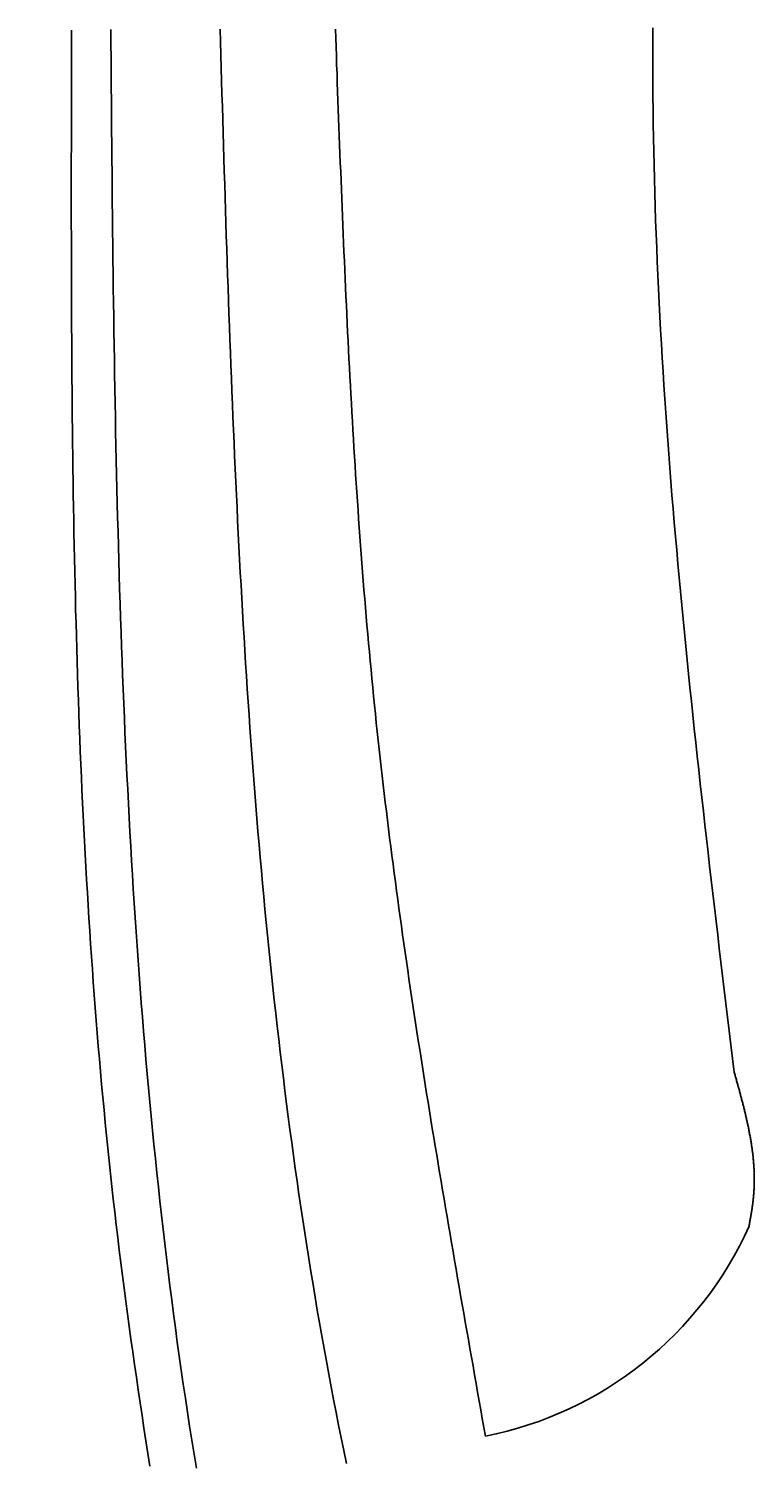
# Model space of a CAD drawing. Extents: x 715 to 7297, y -83 to 6060.
# Tile 7 of 93: x 1204 to 1392, y 1362 to 1733. Entities that reach past the tile are written whole.
import ezdxf

# ---------------------------------------------------------------- set-up
doc = ezdxf.new("R2010")
doc.units = 0
doc.layers.get('0').update_dxf_attribs({"linetype": 'CONTINUOUS'})
doc.layers.get('DEFPOINTS').update_dxf_attribs({"linetype": 'CONTINUOUS'})
doc.layers.add('4', color=3, linetype='CONTINUOUS')
doc.layers.add('CAR', color=10, linetype='CONTINUOUS')
doc.styles.get("Standard").update_dxf_attribs({"font": 'ISOCP.SHX'})
doc.dimstyles.get("Standard").update_dxf_attribs({"dimtxt": 2.5, "dimasz": 2.5, "dimexe": 1.25, "dimexo": 0.625, "dimtad": 1, "dimcen": 2.5, "dimazin": 3, "dimtfac": 1, "dimtmove": 0, "dimatfit": 3})

# ---------------------------------------------------------------- blocks, each defined once
blk = doc.blocks.new('PUNKT')
at = {"layer": '4', "color": 0, "linetype": 'BYBLOCK'}
blk.add_line((-0.5, 0), (-1, 0), dxfattribs=at)
at = {"layer": '4', "color": 0, "linetype": 'BYBLOCK', "const_width": 0.5}
blk.add_lwpolyline([(-0.25, 0, 1), (0.25, 0, 1)], format="xyb", close=True, dxfattribs=at)
blk = doc.blocks.new('*U18')
at = {"layer": '4', "color": 2}
blk.add_text('560', height=70, rotation=90, dxfattribs=at).set_placement((785.85, 2663.74))
blk = doc.blocks.new('*D4')
at = {"layer": '4'}
for p, q in [((1352.77, 5537.27), (775.85, 5537.27)), ((815.85, -22.73), (815.85, 5497.27)), ((1352.77, -62.73), (775.85, -62.73))]:
    blk.add_line(p, q, dxfattribs=at)
at = {"layer": 'DEFPOINTS', "color": 0}
for p in [(815.85, 5537.27), (1372.77, 5537.27), (1372.77, -62.73)]:
    blk.add_point(p, dxfattribs=at)
blk.add_blockref('*U18', (0, 0))
at = {"layer": '4', "xscale": 40, "yscale": 40, "zscale": 40}
for p, rotation in [((815.85, 5537.27), 90), ((815.85, -62.73), 270)]:
    blk.add_blockref('PUNKT', p, dxfattribs=dict(at, rotation=rotation))

msp = doc.modelspace()

# ---------------------------------------------------------------- linework, layer by layer
at = {"layer": 'CAR'}
for points in [[(1235.84, 1361, 0), (1235.32, 1364.28, 0), (1234.81, 1367.56, 0), (1234.3, 1370.85, 0), (1233.8, 1374.13, 0), (1233.3, 1377.42, 0), (1232.81, 1380.71, 0), (1232.33, 1383.99, 0), (1231.85, 1387.28, 0), (1231.39, 1390.57, 0), (1230.92, 1393.86, 0), (1230.47, 1397.15, 0), (1230.02, 1400.44, 0), (1229.58, 1403.73, 0), (1229.15, 1407.03, 0), (1228.73, 1410.32, 0), (1228.31, 1413.61, 0), (1227.91, 1416.91, 0), (1227.51, 1420.21, 0), (1227.11, 1423.5, 0), (1226.73, 1426.8, 0), (1226.36, 1430.1, 0), (1225.99, 1433.4, 0), (1225.63, 1436.7, 0), (1225.28, 1440, 0), (1224.94, 1443.3, 0), (1224.61, 1446.61, 0), (1224.28, 1449.91, 0), (1223.96, 1453.21, 0), (1223.65, 1456.52, 0), (1223.35, 1459.83, 0), (1223.05, 1463.13, 0), (1222.77, 1466.44, 0), (1222.49, 1469.75, 0), (1222.21, 1473.06, 0), (1221.95, 1476.37, 0), (1221.69, 1479.68, 0), (1221.43, 1482.99, 0), (1221.19, 1486.3, 0), (1220.95, 1489.62, 0), (1220.72, 1492.93, 0), (1220.49, 1496.25, 0), (1220.27, 1499.56, 0), (1220.06, 1502.88, 0), (1219.85, 1506.19, 0), (1219.65, 1509.51, 0), (1219.46, 1512.83, 0), (1219.27, 1516.15, 0), (1219.08, 1519.47, 0), (1218.91, 1522.78, 0), (1218.74, 1526.11, 0), (1218.57, 1529.43, 0), (1218.41, 1532.75, 0), (1218.26, 1536.07, 0), (1218.11, 1539.39, 0), (1217.97, 1542.71, 0), (1217.83, 1546.04, 0), (1217.69, 1549.36, 0), (1217.57, 1552.69, 0), (1217.44, 1556.01, 0), (1217.32, 1559.34, 0), (1217.21, 1562.66, 0), (1217.1, 1565.99, 0), (1217, 1569.32, 0), (1216.9, 1572.65, 0), (1216.8, 1575.97, 0), (1216.71, 1579.3, 0), (1216.62, 1582.63, 0), (1216.54, 1585.96, 0), (1216.46, 1589.29, 0), (1216.39, 1592.62, 0), (1216.31, 1595.95, 0), (1216.25, 1599.28, 0), (1216.18, 1602.61, 0), (1216.12, 1605.95, 0), (1216.06, 1609.28, 0), (1216.01, 1612.61, 0), (1215.96, 1615.94, 0), (1215.91, 1619.28, 0), (1215.87, 1622.61, 0), (1215.83, 1625.95, 0), (1215.79, 1629.28, 0), (1215.76, 1632.61, 0), (1215.72, 1635.95, 0), (1215.69, 1639.28, 0), (1215.67, 1642.62, 0), (1215.64, 1645.95, 0), (1215.62, 1649.29, 0), (1215.6, 1652.63, 0), (1215.58, 1655.96, 0), (1215.56, 1659.3, 0), (1215.55, 1662.64, 0), (1215.54, 1665.97, 0), (1215.53, 1669.31, 0), (1215.52, 1672.65, 0), (1215.51, 1675.98, 0), (1215.51, 1679.32, 0), (1215.5, 1682.66, 0), (1215.5, 1686, 0), (1215.5, 1689.34, 0), (1215.5, 1692.67, 0), (1215.5, 1696.01, 0), (1215.5, 1699.35, 0), (1215.51, 1702.69, 0), (1215.51, 1706.03, 0), (1215.51, 1709.37, 0), (1215.52, 1712.71, 0), (1215.53, 1716.04, 0), (1215.53, 1719.38, 0), (1215.54, 1722.72, 0), (1215.55, 1726.06, 0), (1215.55, 1729.4, 0), (1215.56, 1732.74, 0)], [(1225.71, 1732.95, 0), (1225.74, 1729.23, 0), (1225.78, 1725.51, 0), (1225.81, 1721.79, 0), (1225.84, 1718.07, 0), (1225.87, 1714.35, 0), (1225.9, 1710.63, 0), (1225.93, 1706.91, 0), (1225.97, 1703.19, 0), (1226, 1699.47, 0), (1226.04, 1695.76, 0), (1226.07, 1692.04, 0), (1226.11, 1688.32, 0), (1226.15, 1684.6, 0), (1226.19, 1680.88, 0), (1226.23, 1677.16, 0), (1226.28, 1673.44, 0), (1226.32, 1669.73, 0), (1226.37, 1666.01, 0), (1226.42, 1662.29, 0), (1226.47, 1658.57, 0), (1226.53, 1654.86, 0), (1226.58, 1651.14, 0), (1226.64, 1647.43, 0), (1226.7, 1643.71, 0), (1226.77, 1640, 0), (1226.83, 1636.28, 0), (1226.9, 1632.57, 0), (1226.97, 1628.86, 0), (1227.05, 1625.14, 0), (1227.13, 1621.43, 0), (1227.21, 1617.72, 0), (1227.3, 1614.01, 0), (1227.39, 1610.3, 0), (1227.48, 1606.59, 0), (1227.58, 1602.88, 0), (1227.68, 1599.17, 0), (1227.78, 1595.46, 0), (1227.89, 1591.76, 0), (1228, 1588.05, 0), (1228.12, 1584.35, 0), (1228.24, 1580.64, 0), (1228.37, 1576.94, 0), (1228.5, 1573.23, 0), (1228.63, 1569.53, 0), (1228.77, 1565.83, 0), (1228.92, 1562.13, 0), (1229.07, 1558.43, 0), (1229.23, 1554.73, 0), (1229.39, 1551.03, 0), (1229.55, 1547.33, 0), (1229.72, 1543.64, 0), (1229.9, 1539.94, 0), (1230.09, 1536.25, 0), (1230.28, 1532.56, 0), (1230.47, 1528.86, 0), (1230.67, 1525.17, 0), (1230.88, 1521.48, 0), (1231.09, 1517.79, 0), (1231.32, 1514.1, 0), (1231.54, 1510.42, 0), (1231.78, 1506.73, 0), (1232.02, 1503.05, 0), (1232.26, 1499.36, 0), (1232.52, 1495.68, 0), (1232.78, 1492, 0), (1233.05, 1488.32, 0), (1233.32, 1484.64, 0), (1233.61, 1480.96, 0), (1233.9, 1477.29, 0), (1234.2, 1473.61, 0), (1234.5, 1469.94, 0), (1234.82, 1466.27, 0), (1235.14, 1462.6, 0), (1235.47, 1458.93, 0), (1235.81, 1455.26, 0), (1236.16, 1451.59, 0), (1236.51, 1447.93, 0), (1236.88, 1444.26, 0), (1237.25, 1440.6, 0), (1237.63, 1436.94, 0), (1238.02, 1433.28, 0), (1238.42, 1429.62, 0), (1238.83, 1425.97, 0), (1239.25, 1422.31, 0), (1239.67, 1418.66, 0), (1240.11, 1415.01, 0), (1240.56, 1411.36, 0), (1241.01, 1407.71, 0), (1241.48, 1404.06, 0), (1241.95, 1400.42, 0), (1242.44, 1396.77, 0), (1242.93, 1393.13, 0), (1243.44, 1389.49, 0), (1243.96, 1385.85, 0), (1244.48, 1382.22, 0), (1245.02, 1378.58, 0), (1245.57, 1374.95, 0), (1246.12, 1371.32, 0), (1246.69, 1367.69, 0), (1247.27, 1364.06, 0), (1247.87, 1360.44, 0)], [(1286.69, 1361.7, 0), (1286.01, 1365, 0), (1285.34, 1368.3, 0), (1284.68, 1371.6, 0), (1284.02, 1374.9, 0), (1283.38, 1378.21, 0), (1282.75, 1381.51, 0), (1282.13, 1384.82, 0), (1281.52, 1388.14, 0), (1280.91, 1391.45, 0), (1280.32, 1394.77, 0), (1279.74, 1398.09, 0), (1279.16, 1401.41, 0), (1278.6, 1404.74, 0), (1278.05, 1408.06, 0), (1277.5, 1411.39, 0), (1276.97, 1414.72, 0), (1276.44, 1418.05, 0), (1275.92, 1421.39, 0), (1275.41, 1424.72, 0), (1274.91, 1428.06, 0), (1274.42, 1431.4, 0), (1273.94, 1434.74, 0), (1273.46, 1438.08, 0), (1273, 1441.42, 0), (1272.54, 1444.77, 0), (1272.09, 1448.11, 0), (1271.65, 1451.46, 0), (1271.21, 1454.81, 0), (1270.79, 1458.16, 0), (1270.37, 1461.51, 0), (1269.96, 1464.86, 0), (1269.56, 1468.21, 0), (1269.17, 1471.57, 0), (1268.78, 1474.92, 0), (1268.4, 1478.28, 0), (1268.03, 1481.63, 0), (1267.66, 1484.99, 0), (1267.3, 1488.34, 0), (1266.95, 1491.7, 0), (1266.61, 1495.06, 0), (1266.27, 1498.42, 0), (1265.94, 1501.77, 0), (1265.62, 1505.13, 0), (1265.3, 1508.49, 0), (1264.99, 1511.85, 0), (1264.69, 1515.21, 0), (1264.39, 1518.57, 0), (1264.1, 1521.93, 0), (1263.81, 1525.28, 0), (1263.53, 1528.64, 0), (1263.26, 1532, 0), (1262.99, 1535.36, 0), (1262.73, 1538.72, 0), (1262.47, 1542.07, 0), (1262.22, 1545.43, 0), (1261.98, 1548.79, 0), (1261.74, 1552.14, 0), (1261.5, 1555.5, 0), (1261.27, 1558.85, 0), (1261.05, 1562.21, 0), (1260.83, 1565.56, 0), (1260.61, 1568.92, 0), (1260.4, 1572.27, 0), (1260.2, 1575.63, 0), (1260, 1578.98, 0), (1259.8, 1582.33, 0), (1259.61, 1585.69, 0), (1259.42, 1589.04, 0), (1259.24, 1592.39, 0), (1259.06, 1595.74, 0), (1258.88, 1599.1, 0), (1258.71, 1602.45, 0), (1258.54, 1605.8, 0), (1258.38, 1609.15, 0), (1258.22, 1612.5, 0), (1258.06, 1615.85, 0), (1257.91, 1619.2, 0), (1257.76, 1622.56, 0), (1257.61, 1625.91, 0), (1257.46, 1629.26, 0), (1257.32, 1632.61, 0), (1257.19, 1635.96, 0), (1257.05, 1639.31, 0), (1256.92, 1642.65, 0), (1256.79, 1646, 0), (1256.66, 1649.35, 0), (1256.54, 1652.7, 0), (1256.41, 1656.05, 0), (1256.29, 1659.4, 0), (1256.17, 1662.75, 0), (1256.06, 1666.1, 0), (1255.94, 1669.45, 0), (1255.83, 1672.79, 0), (1255.72, 1676.14, 0), (1255.61, 1679.49, 0), (1255.5, 1682.84, 0), (1255.4, 1686.19, 0), (1255.29, 1689.53, 0), (1255.19, 1692.88, 0), (1255.09, 1696.23, 0), (1254.99, 1699.58, 0), (1254.89, 1702.92, 0), (1254.79, 1706.27, 0), (1254.69, 1709.62, 0), (1254.59, 1712.97, 0), (1254.49, 1716.31, 0), (1254.4, 1719.66, 0), (1254.3, 1723.01, 0), (1254.2, 1726.35, 0), (1254.11, 1729.7, 0), (1254.01, 1733.05, 0)], [(1322.68, 1368.75, 0), (1322.27, 1371.02, 0), (1321.87, 1373.3, 0), (1321.47, 1375.57, 0), (1321.07, 1377.85, 0), (1320.66, 1380.12, 0), (1320.26, 1382.39, 0), (1319.86, 1384.67, 0), (1319.46, 1386.94, 0), (1319.06, 1389.22, 0), (1318.66, 1391.49, 0), (1318.26, 1393.77, 0), (1317.86, 1396.04, 0), (1317.46, 1398.32, 0), (1317.06, 1400.59, 0), (1316.66, 1402.87, 0), (1316.26, 1405.14, 0), (1315.87, 1407.42, 0), (1315.47, 1409.69, 0), (1315.08, 1411.97, 0), (1314.69, 1414.24, 0), (1314.29, 1416.52, 0), (1313.9, 1418.8, 0), (1313.51, 1421.07, 0), (1313.12, 1423.35, 0), (1312.74, 1425.62, 0), (1312.35, 1427.9, 0), (1311.96, 1430.18, 0), (1311.58, 1432.45, 0), (1311.2, 1434.73, 0), (1310.81, 1437.01, 0), (1310.44, 1439.28, 0), (1310.06, 1441.56, 0), (1309.68, 1443.84, 0), (1309.31, 1446.11, 0), (1308.93, 1448.39, 0), (1308.56, 1450.67, 0), (1308.19, 1452.95, 0), (1307.82, 1455.23, 0), (1307.46, 1457.5, 0), (1307.09, 1459.78, 0), (1306.73, 1462.06, 0), (1306.37, 1464.34, 0), (1306.01, 1466.62, 0), (1305.66, 1468.9, 0), (1305.3, 1471.18, 0), (1304.95, 1473.46, 0), (1304.6, 1475.74, 0), (1304.25, 1478.02, 0), (1303.91, 1480.3, 0), (1303.57, 1482.58, 0), (1303.23, 1484.86, 0), (1302.89, 1487.14, 0), (1302.56, 1489.43, 0), (1302.22, 1491.71, 0), (1301.89, 1493.99, 0), (1301.57, 1496.27, 0), (1301.24, 1498.56, 0), (1300.92, 1500.84, 0), (1300.6, 1503.12, 0), (1300.29, 1505.41, 0), (1299.98, 1507.69, 0), (1299.67, 1509.97, 0), (1299.36, 1512.26, 0), (1299.06, 1514.54, 0), (1298.76, 1516.83, 0), (1298.46, 1519.11, 0), (1298.17, 1521.4, 0), (1297.88, 1523.69, 0), (1297.59, 1525.97, 0), (1297.31, 1528.26, 0), (1297.03, 1530.55, 0), (1296.75, 1532.84, 0), (1296.48, 1535.12, 0), (1296.21, 1537.41, 0), (1295.94, 1539.7, 0), (1295.68, 1541.99, 0), (1295.42, 1544.28, 0), (1295.17, 1546.57, 0), (1294.92, 1548.86, 0), (1294.67, 1551.15, 0), (1294.43, 1553.44, 0), (1294.19, 1555.74, 0), (1293.96, 1558.03, 0), (1293.72, 1560.32, 0), (1293.5, 1562.61, 0), (1293.28, 1564.91, 0), (1293.06, 1567.2, 0), (1292.84, 1569.5, 0), (1292.63, 1571.79, 0), (1292.42, 1574.09, 0), (1292.22, 1576.38, 0), (1292.01, 1578.68, 0), (1291.82, 1580.97, 0), (1291.62, 1583.27, 0), (1291.43, 1585.57, 0), (1291.24, 1587.86, 0), (1291.06, 1590.16, 0), (1290.88, 1592.46, 0), (1290.7, 1594.76, 0), (1290.53, 1597.06, 0), (1290.35, 1599.35, 0), (1290.19, 1601.65, 0), (1290.02, 1603.95, 0), (1289.86, 1606.25, 0), (1289.7, 1608.55, 0), (1289.54, 1610.85, 0), (1289.38, 1613.15, 0), (1289.23, 1615.46, 0), (1289.08, 1617.76, 0), (1288.94, 1620.06, 0), (1288.79, 1622.36, 0), (1288.65, 1624.66, 0), (1288.51, 1626.96, 0), (1288.37, 1629.27, 0), (1288.24, 1631.57, 0), (1288.11, 1633.87, 0), (1287.98, 1636.18, 0), (1287.85, 1638.48, 0), (1287.72, 1640.78, 0), (1287.6, 1643.09, 0), (1287.48, 1645.39, 0), (1287.36, 1647.7, 0), (1287.24, 1650, 0), (1287.13, 1652.31, 0), (1287.01, 1654.61, 0), (1286.9, 1656.92, 0), (1286.79, 1659.22, 0), (1286.68, 1661.53, 0), (1286.57, 1663.83, 0), (1286.47, 1666.14, 0), (1286.36, 1668.44, 0), (1286.26, 1670.75, 0), (1286.16, 1673.06, 0), (1286.06, 1675.36, 0), (1285.96, 1677.67, 0), (1285.86, 1679.98, 0), (1285.76, 1682.28, 0), (1285.67, 1684.59, 0), (1285.58, 1686.9, 0), (1285.48, 1689.2, 0), (1285.39, 1691.51, 0), (1285.3, 1693.82, 0), (1285.21, 1696.13, 0), (1285.12, 1698.43, 0), (1285.03, 1700.74, 0), (1284.94, 1703.05, 0), (1284.85, 1705.36, 0), (1284.77, 1707.66, 0), (1284.68, 1709.97, 0), (1284.6, 1712.28, 0), (1284.51, 1714.59, 0), (1284.43, 1716.9, 0), (1284.34, 1719.2, 0), (1284.26, 1721.51, 0), (1284.17, 1723.82, 0), (1284.09, 1726.13, 0), (1284.01, 1728.44, 0), (1283.92, 1730.75, 0), (1283.84, 1733.05, 0)], [(1387.06, 1462.99, 0), (1386.63, 1466.55, 0), (1386.2, 1470.1, 0), (1385.77, 1473.66, 0), (1385.34, 1477.22, 0), (1384.91, 1480.77, 0), (1384.49, 1484.33, 0), (1384.06, 1487.89, 0), (1383.63, 1491.44, 0), (1383.21, 1495, 0), (1382.79, 1498.55, 0), (1382.36, 1502.11, 0), (1381.94, 1505.67, 0), (1381.53, 1509.22, 0), (1381.11, 1512.78, 0), (1380.7, 1516.34, 0), (1380.29, 1519.89, 0), (1379.88, 1523.45, 0), (1379.47, 1527.01, 0), (1379.07, 1530.56, 0), (1378.67, 1534.12, 0), (1378.27, 1537.68, 0), (1377.88, 1541.23, 0), (1377.49, 1544.79, 0), (1377.1, 1548.35, 0), (1376.72, 1551.9, 0), (1376.34, 1555.46, 0), (1375.97, 1559.02, 0), (1375.6, 1562.57, 0), (1375.23, 1566.13, 0), (1374.87, 1569.69, 0), (1374.52, 1573.25, 0), (1374.16, 1576.8, 0), (1373.82, 1580.36, 0), (1373.48, 1583.92, 0), (1373.14, 1587.48, 0), (1372.81, 1591.03, 0), (1372.49, 1594.59, 0), (1372.17, 1598.15, 0), (1371.86, 1601.71, 0), (1371.55, 1605.26, 0), (1371.26, 1608.82, 0), (1370.96, 1612.38, 0), (1370.68, 1615.94, 0), (1370.4, 1619.49, 0), (1370.13, 1623.05, 0), (1369.86, 1626.61, 0), (1369.6, 1630.17, 0), (1369.35, 1633.73, 0), (1369.11, 1637.29, 0), (1368.88, 1640.84, 0), (1368.65, 1644.4, 0), (1368.43, 1647.96, 0), (1368.22, 1651.52, 0), (1368.02, 1655.08, 0), (1367.83, 1658.64, 0), (1367.64, 1662.2, 0), (1367.47, 1665.76, 0), (1367.3, 1669.32, 0), (1367.15, 1672.88, 0), (1367, 1676.43, 0), (1366.86, 1679.99, 0), (1366.73, 1683.55, 0), (1366.62, 1687.11, 0), (1366.51, 1690.67, 0), (1366.41, 1694.23, 0), (1366.32, 1697.79, 0), (1366.25, 1701.35, 0), (1366.18, 1704.91, 0), (1366.12, 1708.47, 0), (1366.08, 1712.04, 0), (1366.04, 1715.6, 0), (1366.01, 1719.16, 0), (1366, 1722.72, 0), (1365.99, 1726.28, 0), (1365.99, 1729.84, 0), (1366, 1733.4, 0)], [(1390.9, 1423.14, 0), (1390.95, 1423.39, 0), (1390.99, 1423.64, 0), (1391.04, 1423.89, 0), (1391.08, 1424.14, 0), (1391.13, 1424.39, 0), (1391.17, 1424.65, 0), (1391.21, 1424.9, 0), (1391.26, 1425.15, 0), (1391.3, 1425.4, 0), (1391.34, 1425.65, 0), (1391.39, 1425.9, 0), (1391.43, 1426.15, 0), (1391.47, 1426.4, 0), (1391.51, 1426.65, 0), (1391.55, 1426.9, 0), (1391.59, 1427.16, 0), (1391.63, 1427.41, 0), (1391.67, 1427.66, 0), (1391.7, 1427.91, 0), (1391.74, 1428.16, 0), (1391.78, 1428.41, 0), (1391.81, 1428.66, 0), (1391.84, 1428.91, 0), (1391.88, 1429.16, 0), (1391.91, 1429.41, 0), (1391.94, 1429.66, 0), (1391.97, 1429.92, 0), (1392, 1430.17, 0), (1392.02, 1430.42, 0), (1392.05, 1430.67, 0), (1392.07, 1430.92, 0), (1392.09, 1431.17, 0), (1392.11, 1431.42, 0), (1392.13, 1431.67, 0), (1392.15, 1431.92, 0), (1392.17, 1432.17, 0), (1392.18, 1432.42, 0), (1392.2, 1432.68, 0), (1392.21, 1432.93, 0), (1392.22, 1433.18, 0), (1392.23, 1433.43, 0), (1392.24, 1433.68, 0), (1392.25, 1433.93, 0), (1392.25, 1434.18, 0), (1392.26, 1434.43, 0), (1392.26, 1434.68, 0), (1392.26, 1434.93, 0), (1392.26, 1435.18, 0), (1392.26, 1435.43, 0), (1392.26, 1435.68, 0), (1392.26, 1435.94, 0), (1392.26, 1436.19, 0), (1392.25, 1436.44, 0), (1392.24, 1436.69, 0), (1392.23, 1436.94, 0), (1392.23, 1437.19, 0), (1392.22, 1437.44, 0), (1392.2, 1437.69, 0), (1392.19, 1437.94, 0), (1392.18, 1438.19, 0), (1392.16, 1438.44, 0), (1392.15, 1438.69, 0), (1392.13, 1438.94, 0), (1392.11, 1439.19, 0), (1392.09, 1439.45, 0), (1392.07, 1439.7, 0), (1392.05, 1439.95, 0), (1392.03, 1440.2, 0), (1392, 1440.45, 0), (1391.98, 1440.7, 0), (1391.95, 1440.95, 0), (1391.93, 1441.2, 0), (1391.9, 1441.45, 0), (1391.87, 1441.7, 0), (1391.84, 1441.95, 0), (1391.81, 1442.2, 0), (1391.78, 1442.45, 0), (1391.75, 1442.7, 0), (1391.71, 1442.95, 0), (1391.68, 1443.2, 0), (1391.64, 1443.46, 0), (1391.61, 1443.71, 0), (1391.57, 1443.96, 0), (1391.53, 1444.21, 0), (1391.5, 1444.46, 0), (1391.46, 1444.71, 0), (1391.42, 1444.96, 0), (1391.37, 1445.21, 0), (1391.33, 1445.46, 0), (1391.29, 1445.71, 0), (1391.25, 1445.96, 0), (1391.2, 1446.21, 0), (1391.16, 1446.46, 0), (1391.11, 1446.71, 0), (1391.06, 1446.96, 0), (1391.02, 1447.21, 0), (1390.97, 1447.46, 0), (1390.92, 1447.71, 0), (1390.87, 1447.96, 0), (1390.82, 1448.22, 0), (1390.77, 1448.47, 0), (1390.72, 1448.72, 0), (1390.67, 1448.97, 0), (1390.61, 1449.22, 0), (1390.56, 1449.47, 0), (1390.51, 1449.72, 0), (1390.45, 1449.97, 0), (1390.4, 1450.22, 0), (1390.34, 1450.47, 0), (1390.28, 1450.72, 0), (1390.23, 1450.97, 0), (1390.17, 1451.22, 0), (1390.11, 1451.47, 0), (1390.05, 1451.72, 0), (1389.99, 1451.97, 0), (1389.94, 1452.22, 0), (1389.88, 1452.47, 0), (1389.81, 1452.72, 0), (1389.75, 1452.97, 0), (1389.69, 1453.22, 0), (1389.63, 1453.48, 0), (1389.57, 1453.73, 0), (1389.51, 1453.98, 0), (1389.44, 1454.23, 0), (1389.38, 1454.48, 0), (1389.31, 1454.73, 0), (1389.25, 1454.98, 0), (1389.19, 1455.23, 0), (1389.12, 1455.48, 0), (1389.06, 1455.73, 0), (1388.99, 1455.98, 0), (1388.92, 1456.23, 0), (1388.86, 1456.48, 0), (1388.79, 1456.73, 0), (1388.72, 1456.98, 0), (1388.66, 1457.23, 0), (1388.59, 1457.48, 0), (1388.52, 1457.73, 0), (1388.45, 1457.98, 0), (1388.39, 1458.23, 0), (1388.32, 1458.48, 0), (1388.25, 1458.73, 0), (1388.18, 1458.98, 0), (1388.11, 1459.24, 0), (1388.04, 1459.49, 0), (1387.97, 1459.74, 0), (1387.9, 1459.99, 0), (1387.83, 1460.24, 0), (1387.76, 1460.49, 0), (1387.69, 1460.74, 0), (1387.62, 1460.99, 0), (1387.55, 1461.24, 0), (1387.48, 1461.49, 0), (1387.41, 1461.74, 0), (1387.34, 1461.99, 0), (1387.27, 1462.24, 0), (1387.2, 1462.49, 0), (1387.13, 1462.74, 0), (1387.06, 1462.99, 0)]]:
    msp.add_polyline3d(points, dxfattribs=at)
msp.add_arc((1304.1868, 1461.9249), 94.9941, 281.223172, 335.902527, dxfattribs=at)

# ---------------------------------------------------------------- dimensions: what is measured, and where the dimension line sits
at = {"layer": '4'}
dim = msp.add_linear_dim(base=(815.8521, 5537.2711), p1=(1372.775, -62.7289), p2=(1372.775, 5537.2711), angle=90, dimstyle='Standard', dxfattribs=at)
dim.commit()
dim.dimension.update_dxf_attribs({"geometry": '*D4', "text_midpoint": (750.8521, 2737.2711)})

doc.saveas('drawing.dxf')
